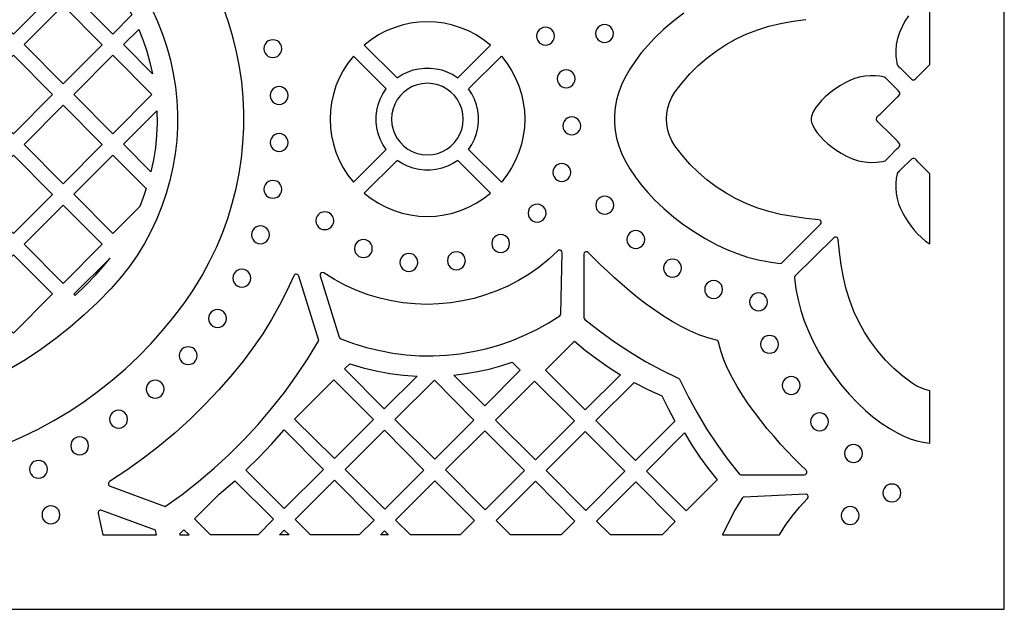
# Model space of a CAD drawing. Header units: millimetres. Extents: x -1176 to 822, y -1617 to -119.
# Tile 74 of 119: x 637 to 822, y -1617 to -1506. Entities that reach past the tile are written whole.
import ezdxf

# ---------------------------------------------------------------- set-up
doc = ezdxf.new("R2010")
doc.units = ezdxf.units.MM
doc.layers.add('pattern', color=5, linetype='Continuous', true_color=0x0000ff)

msp = doc.modelspace()

# ---------------------------------------------------------------- linework, layer by layer
at = {"layer": 'pattern'}
for points in [[(-1176, -1616.8), (822, -1616.8), (822, -118.96), (-1176, -118.96)], [(635.69, -1493.82), (642.99, -1501.21), (635.64, -1508.58), (628.34, -1501.18)], [(651.97, -1496.24), (653.34, -1497.87), (654.61, -1499.56), (655.8, -1501.3), (656.9, -1503.11), (657.93, -1504.98), (654.34, -1508.58), (647.03, -1501.18)], [(652.33, -1510.6), (644.99, -1517.97), (637.69, -1510.57), (645.03, -1503.2)], [(707.8, -1516.83), (708.75, -1516.21), (709.76, -1515.72), (710.8, -1515.34), (711.87, -1515.1), (712.96, -1514.97), (714.06, -1514.97), (715.14, -1515.1), (716.22, -1515.34), (717.26, -1515.72), (718.26, -1516.21), (719.22, -1516.83), (725.39, -1510.67), (724.07, -1509.64), (722.68, -1508.75), (721.24, -1508), (719.75, -1507.38), (718.22, -1506.91), (716.67, -1506.56), (715.09, -1506.36), (713.51, -1506.29), (711.92, -1506.36), (710.35, -1506.56), (708.79, -1506.91), (707.27, -1507.38), (705.78, -1508), (704.34, -1508.75), (702.95, -1509.64), (701.63, -1510.67)], [(745.14, -1508.48), (745.2, -1508.93), (745.37, -1509.33), (745.64, -1509.67), (745.98, -1509.94), (746.38, -1510.11), (746.83, -1510.17), (747.28, -1510.11), (747.68, -1509.94), (748.02, -1509.67), (748.28, -1509.33), (748.45, -1508.93), (748.51, -1508.48), (748.45, -1508.03), (748.28, -1507.63), (748.02, -1507.29), (747.68, -1507.03), (747.28, -1506.86), (746.83, -1506.8), (746.38, -1506.86), (745.98, -1507.03), (745.64, -1507.29), (745.37, -1507.63), (745.2, -1508.03)], [(661.82, -1516.08), (656.38, -1510.57), (659.22, -1507.73), (660.03, -1509.77), (660.73, -1511.83), (661.33, -1513.93)], [(734.04, -1508.97), (734.1, -1509.41), (734.27, -1509.82), (734.54, -1510.16), (734.88, -1510.42), (735.28, -1510.59), (735.73, -1510.65), (736.18, -1510.59), (736.58, -1510.42), (736.92, -1510.16), (737.18, -1509.82), (737.35, -1509.41), (737.41, -1508.97), (737.35, -1508.52), (737.18, -1508.12), (736.92, -1507.77), (736.58, -1507.51), (736.18, -1507.34), (735.73, -1507.28), (735.28, -1507.34), (734.88, -1507.51), (734.54, -1507.77), (734.27, -1508.12), (734.1, -1508.52)], [(682.76, -1511.33), (682.82, -1511.77), (682.99, -1512.18), (683.25, -1512.52), (683.59, -1512.78), (683.99, -1512.95), (684.44, -1513.01), (684.89, -1512.95), (685.29, -1512.78), (685.63, -1512.52), (685.9, -1512.18), (686.07, -1511.77), (686.13, -1511.33), (686.07, -1510.88), (685.9, -1510.47), (685.63, -1510.13), (685.29, -1509.87), (684.89, -1509.7), (684.44, -1509.64), (683.99, -1509.7), (683.59, -1509.87), (683.25, -1510.13), (682.99, -1510.47), (682.82, -1510.88)], [(628.34, -1519.95), (635.69, -1512.58), (642.99, -1519.98), (635.64, -1527.35)], [(654.38, -1512.58), (661.68, -1519.98), (654.34, -1527.35), (647.03, -1519.95)], [(699.59, -1536.46), (705.76, -1530.3), (705.14, -1529.34), (704.64, -1528.34), (704.27, -1527.29), (704.02, -1526.22), (703.9, -1525.13), (703.9, -1524.04), (704.02, -1522.95), (704.27, -1521.88), (704.64, -1520.83), (705.14, -1519.83), (705.76, -1518.87), (699.59, -1512.71), (698.56, -1514.03), (697.67, -1515.41), (696.92, -1516.86), (696.31, -1518.35), (695.83, -1519.87), (695.49, -1521.43), (695.28, -1523), (695.21, -1524.59), (695.28, -1526.17), (695.49, -1527.75), (695.83, -1529.3), (696.31, -1530.83), (696.92, -1532.32), (697.67, -1533.76), (698.56, -1535.14)], [(721.26, -1530.3), (721.88, -1529.34), (722.38, -1528.34), (722.75, -1527.29), (723, -1526.22), (723.12, -1525.13), (723.12, -1524.04), (723, -1522.95), (722.75, -1521.88), (722.38, -1520.84), (721.88, -1519.83), (721.26, -1518.88), (727.43, -1512.71), (728.46, -1514.03), (729.34, -1515.41), (730.1, -1516.86), (730.71, -1518.35), (731.19, -1519.87), (731.53, -1521.43), (731.74, -1523), (731.81, -1524.59), (731.74, -1526.17), (731.53, -1527.75), (731.19, -1529.3), (730.71, -1530.83), (730.1, -1532.32), (729.34, -1533.76), (728.46, -1535.14), (727.43, -1536.46)], [(737.92, -1517), (737.98, -1517.44), (738.15, -1517.85), (738.41, -1518.19), (738.75, -1518.45), (739.16, -1518.62), (739.6, -1518.68), (740.05, -1518.62), (740.45, -1518.45), (740.79, -1518.19), (741.06, -1517.85), (741.23, -1517.44), (741.29, -1517), (741.23, -1516.55), (741.06, -1516.14), (740.79, -1515.8), (740.45, -1515.54), (740.05, -1515.37), (739.6, -1515.31), (739.16, -1515.37), (738.75, -1515.54), (738.41, -1515.8), (738.15, -1516.14), (737.98, -1516.55)], [(798.19, -1525.1), (798.01, -1524.84), (797.96, -1524.58), (798.05, -1524.28), (798.22, -1524.03), (798.43, -1523.83), (798.64, -1523.63), (799.89, -1522.39), (801.15, -1521.15), (801.77, -1520.53), (801.94, -1520.39), (802.1, -1520.25), (802.25, -1520.09), (802.35, -1519.88), (802.34, -1519.65), (802.22, -1519.42), (802.04, -1519.2), (801.85, -1519.01), (801.71, -1518.87), (800.82, -1517.98), (799.93, -1517.09), (799.79, -1516.93), (799.64, -1516.79), (799.45, -1516.69), (798.58, -1516.5), (797.71, -1516.42), (796.83, -1516.43), (795.78, -1516.51), (794.78, -1516.69), (793.83, -1516.96), (792.92, -1517.31), (792.04, -1517.74), (791.17, -1518.24), (790.3, -1518.81), (789.66, -1519.27), (788.99, -1519.8), (788.31, -1520.4), (787.65, -1521.05), (787.03, -1521.75), (786.49, -1522.48), (786.05, -1523.24), (785.74, -1524.03), (785.66, -1524.44), (785.67, -1524.83), (785.76, -1525.21), (785.9, -1525.59), (786.29, -1526.39), (786.81, -1527.15), (787.41, -1527.86), (788.06, -1528.53), (788.73, -1529.14), (789.39, -1529.68), (790.32, -1530.37), (791.31, -1531), (792.35, -1531.56), (793.44, -1532.04), (794.56, -1532.4), (795.7, -1532.64), (796.83, -1532.74), (797.96, -1532.71), (799.07, -1532.56), (799.33, -1532.52), (799.58, -1532.42), (799.85, -1532.19), (800.09, -1531.94), (800.32, -1531.68), (801.79, -1530.2), (802.02, -1529.98), (802.2, -1529.79), (802.32, -1529.62), (802.37, -1529.46), (802.33, -1529.28), (802.19, -1529.07), (801.96, -1528.81), (800.7, -1527.57)], [(706.77, -1524.59), (706.84, -1525.58), (707.05, -1526.53), (707.39, -1527.43), (707.85, -1528.26), (708.42, -1529.01), (709.09, -1529.67), (709.84, -1530.24), (710.67, -1530.7), (711.56, -1531.04), (712.51, -1531.25), (713.51, -1531.33), (714.51, -1531.25), (715.46, -1531.04), (716.35, -1530.7), (717.18, -1530.24), (717.93, -1529.67), (718.6, -1529.01), (719.16, -1528.26), (719.62, -1527.43), (719.96, -1526.53), (720.18, -1525.58), (720.25, -1524.59), (720.18, -1523.59), (719.96, -1522.64), (719.62, -1521.74), (719.16, -1520.92), (718.6, -1520.16), (717.93, -1519.5), (717.18, -1518.93), (716.35, -1518.47), (715.46, -1518.13), (714.51, -1517.92), (713.51, -1517.85), (712.51, -1517.92), (711.56, -1518.13), (710.67, -1518.47), (709.84, -1518.93), (709.09, -1519.5), (708.42, -1520.16), (707.85, -1520.92), (707.39, -1521.74), (707.05, -1522.64), (706.84, -1523.59)], [(683.93, -1520.14), (683.99, -1520.59), (684.16, -1520.99), (684.42, -1521.33), (684.76, -1521.59), (685.17, -1521.76), (685.61, -1521.82), (686.06, -1521.76), (686.47, -1521.59), (686.81, -1521.33), (687.07, -1520.99), (687.24, -1520.59), (687.3, -1520.14), (687.24, -1519.69), (687.07, -1519.29), (686.81, -1518.95), (686.47, -1518.68), (686.06, -1518.51), (685.61, -1518.45), (685.17, -1518.51), (684.76, -1518.68), (684.42, -1518.95), (684.16, -1519.29), (683.99, -1519.69)], [(652.33, -1529.36), (644.99, -1536.73), (637.69, -1529.33), (645.03, -1521.97)], [(661.51, -1534.53), (656.38, -1529.32), (662.64, -1523.04), (662.67, -1525.37), (662.57, -1527.67), (662.35, -1529.96), (661.99, -1532.24)], [(738.97, -1525.87), (739.03, -1526.32), (739.2, -1526.72), (739.47, -1527.06), (739.81, -1527.32), (740.21, -1527.49), (740.66, -1527.55), (741.11, -1527.49), (741.51, -1527.32), (741.85, -1527.06), (742.11, -1526.72), (742.28, -1526.32), (742.34, -1525.87), (742.28, -1525.42), (742.11, -1525.02), (741.85, -1524.68), (741.51, -1524.41), (741.11, -1524.24), (740.66, -1524.18), (740.21, -1524.24), (739.81, -1524.41), (739.47, -1524.68), (739.2, -1525.02), (739.03, -1525.42)], [(683.93, -1528.99), (683.99, -1529.44), (684.16, -1529.84), (684.42, -1530.18), (684.76, -1530.44), (685.17, -1530.61), (685.61, -1530.67), (686.06, -1530.61), (686.47, -1530.44), (686.81, -1530.18), (687.07, -1529.84), (687.24, -1529.44), (687.3, -1528.99), (687.24, -1528.54), (687.07, -1528.14), (686.81, -1527.8), (686.47, -1527.53), (686.06, -1527.36), (685.61, -1527.3), (685.17, -1527.36), (684.76, -1527.53), (684.42, -1527.8), (684.16, -1528.14), (683.99, -1528.54)], [(628.34, -1538.72), (635.69, -1531.35), (642.99, -1538.75), (635.64, -1546.12)], [(660.65, -1537.64), (660.07, -1539.34), (659.42, -1541.02), (654.34, -1546.11), (647.03, -1538.71), (654.34, -1531.37)], [(701.63, -1538.51), (702.95, -1539.53), (704.34, -1540.42), (705.78, -1541.17), (707.27, -1541.79), (708.79, -1542.27), (710.35, -1542.61), (711.92, -1542.82), (713.51, -1542.88), (715.09, -1542.82), (716.67, -1542.61), (718.22, -1542.27), (719.75, -1541.79), (721.24, -1541.17), (722.68, -1540.42), (724.07, -1539.53), (725.38, -1538.51), (719.22, -1532.34), (718.27, -1532.96), (717.26, -1533.46), (716.22, -1533.83), (715.15, -1534.08), (714.06, -1534.2), (712.96, -1534.2), (711.87, -1534.08), (710.8, -1533.83), (709.76, -1533.46), (708.75, -1532.96), (707.8, -1532.34)], [(737.09, -1534.62), (737.15, -1535.06), (737.32, -1535.47), (737.58, -1535.81), (737.92, -1536.07), (738.32, -1536.24), (738.77, -1536.3), (739.22, -1536.24), (739.62, -1536.07), (739.96, -1535.81), (740.23, -1535.47), (740.4, -1535.06), (740.46, -1534.62), (740.4, -1534.17), (740.23, -1533.76), (739.96, -1533.42), (739.62, -1533.16), (739.22, -1532.99), (738.77, -1532.93), (738.32, -1532.99), (737.92, -1533.16), (737.58, -1533.42), (737.32, -1533.76), (737.15, -1534.17)], [(808, -1534.89), (807.55, -1534.43), (806.31, -1533.18), (805.69, -1532.55), (805.54, -1532.39), (805.4, -1532.22), (805.24, -1532.08), (805.03, -1531.97), (804.8, -1531.98), (804.57, -1532.1), (804.35, -1532.28), (804.16, -1532.47), (804.03, -1532.62), (803.13, -1533.51), (802.24, -1534.4), (802.08, -1534.54), (801.94, -1534.68), (801.84, -1534.87), (801.65, -1535.74), (801.58, -1536.61), (801.58, -1537.49), (801.66, -1538.55), (801.84, -1539.54), (802.11, -1540.49), (802.46, -1541.4), (802.89, -1542.29), (803.39, -1543.16), (803.96, -1544.02), (804.46, -1544.72), (805.05, -1545.45), (805.7, -1546.18), (806.42, -1546.88), (807.19, -1547.52), (808, -1548.06)], [(682.76, -1537.8), (682.82, -1538.24), (682.99, -1538.65), (683.26, -1538.99), (683.6, -1539.25), (684, -1539.42), (684.45, -1539.48), (684.9, -1539.42), (685.3, -1539.25), (685.64, -1538.99), (685.9, -1538.65), (686.07, -1538.24), (686.13, -1537.8), (686.07, -1537.35), (685.9, -1536.94), (685.64, -1536.6), (685.3, -1536.34), (684.9, -1536.17), (684.45, -1536.11), (684, -1536.17), (683.6, -1536.34), (683.26, -1536.6), (682.99, -1536.94), (682.82, -1537.35)], [(745.17, -1540.77), (745.23, -1541.22), (745.4, -1541.62), (745.66, -1541.96), (746, -1542.22), (746.41, -1542.39), (746.85, -1542.45), (747.3, -1542.39), (747.7, -1542.22), (748.04, -1541.96), (748.31, -1541.62), (748.48, -1541.22), (748.54, -1540.77), (748.48, -1540.32), (748.31, -1539.92), (748.04, -1539.57), (747.7, -1539.31), (747.3, -1539.14), (746.85, -1539.08), (746.41, -1539.14), (746, -1539.31), (745.66, -1539.57), (745.4, -1539.92), (745.23, -1540.32)], [(652.37, -1548.09), (644.99, -1555.5), (637.68, -1548.09), (644.99, -1540.76)], [(692.52, -1543.69), (692.58, -1544.14), (692.75, -1544.54), (693.02, -1544.89), (693.36, -1545.15), (693.76, -1545.32), (694.21, -1545.38), (694.66, -1545.32), (695.06, -1545.15), (695.4, -1544.89), (695.66, -1544.54), (695.83, -1544.14), (695.89, -1543.69), (695.83, -1543.24), (695.66, -1542.84), (695.4, -1542.5), (695.06, -1542.24), (694.66, -1542.07), (694.21, -1542.01), (693.76, -1542.07), (693.36, -1542.24), (693.02, -1542.5), (692.75, -1542.84), (692.58, -1543.24)], [(732.44, -1542.26), (732.5, -1542.71), (732.67, -1543.11), (732.94, -1543.45), (733.28, -1543.72), (733.68, -1543.89), (734.13, -1543.95), (734.58, -1543.89), (734.98, -1543.72), (735.32, -1543.45), (735.58, -1543.11), (735.75, -1542.71), (735.81, -1542.26), (735.75, -1541.81), (735.58, -1541.41), (735.32, -1541.07), (734.98, -1540.81), (734.58, -1540.64), (734.13, -1540.58), (733.68, -1540.64), (733.28, -1540.81), (732.94, -1541.07), (732.67, -1541.41), (732.5, -1541.81)], [(680.43, -1546.34), (680.49, -1546.79), (680.66, -1547.19), (680.92, -1547.53), (681.26, -1547.79), (681.66, -1547.96), (682.11, -1548.02), (682.56, -1547.96), (682.96, -1547.79), (683.3, -1547.53), (683.57, -1547.19), (683.74, -1546.79), (683.8, -1546.34), (683.74, -1545.89), (683.57, -1545.49), (683.3, -1545.15), (682.96, -1544.88), (682.56, -1544.71), (682.11, -1544.65), (681.66, -1544.71), (681.26, -1544.88), (680.92, -1545.15), (680.66, -1545.49), (680.49, -1545.89)], [(751.01, -1547.24), (751.07, -1547.69), (751.24, -1548.09), (751.5, -1548.43), (751.84, -1548.7), (752.25, -1548.87), (752.7, -1548.93), (753.14, -1548.87), (753.54, -1548.7), (753.89, -1548.43), (754.15, -1548.09), (754.32, -1547.69), (754.38, -1547.24), (754.32, -1546.79), (754.15, -1546.39), (753.89, -1546.05), (753.54, -1545.78), (753.14, -1545.61), (752.7, -1545.55), (752.25, -1545.61), (751.84, -1545.78), (751.5, -1546.05), (751.24, -1546.39), (751.07, -1546.79)], [(699.78, -1548.94), (699.84, -1549.39), (700.01, -1549.79), (700.27, -1550.13), (700.62, -1550.4), (701.02, -1550.57), (701.47, -1550.63), (701.91, -1550.57), (702.32, -1550.4), (702.66, -1550.13), (702.92, -1549.79), (703.09, -1549.39), (703.15, -1548.94), (703.09, -1548.49), (702.92, -1548.09), (702.66, -1547.75), (702.32, -1547.48), (701.91, -1547.31), (701.47, -1547.25), (701.02, -1547.31), (700.62, -1547.48), (700.27, -1547.75), (700.01, -1548.09), (699.84, -1548.49)], [(725.6, -1547.98), (725.66, -1548.43), (725.83, -1548.84), (726.1, -1549.18), (726.44, -1549.44), (726.84, -1549.61), (727.29, -1549.67), (727.74, -1549.61), (728.14, -1549.44), (728.48, -1549.18), (728.74, -1548.84), (728.91, -1548.43), (728.97, -1547.98), (728.91, -1547.54), (728.74, -1547.13), (728.48, -1546.79), (728.14, -1546.53), (727.74, -1546.36), (727.29, -1546.3), (726.84, -1546.36), (726.44, -1546.53), (726.1, -1546.79), (725.83, -1547.13), (725.66, -1547.54)], [(808, -1575.7), (807.13, -1575.48), (806.28, -1575.16), (805.45, -1574.76), (804.67, -1574.27), (802.9, -1572.92), (801.23, -1571.47), (799.68, -1569.91), (798.24, -1568.24), (796.92, -1566.49), (795.72, -1564.65), (794.66, -1562.74), (793.72, -1560.75), (792.93, -1558.69), (792.27, -1556.58), (791.76, -1554.41), (791.34, -1552.02), (791, -1549.62), (790.76, -1547.2), (790.69, -1546.99), (790.54, -1546.84), (790.35, -1546.77), (790.14, -1546.78), (789.94, -1546.9), (782.68, -1554.07), (782.56, -1554.25), (782.54, -1554.47), (782.82, -1556.56), (783.22, -1558.61), (783.74, -1560.6), (784.38, -1562.56), (785.15, -1564.49), (786.05, -1566.4), (787.21, -1568.55), (788.46, -1570.61), (789.81, -1572.59), (791.27, -1574.49), (792.83, -1576.32), (794.51, -1578.1), (795.87, -1579.39), (797.29, -1580.59), (798.78, -1581.7), (800.33, -1582.73), (801.96, -1583.67), (803.11, -1584.24), (804.3, -1584.71), (805.52, -1585.09), (806.75, -1585.37), (808, -1585.55)], [(697.2, -1565.89), (699.61, -1566.79), (702.06, -1567.54), (704.54, -1568.14), (707.03, -1568.6), (709.54, -1568.92), (712.05, -1569.09), (714.57, -1569.11), (717.08, -1568.99), (719.58, -1568.73), (722.06, -1568.33), (724.51, -1567.78), (726.94, -1567.09), (729.33, -1566.27), (731.67, -1565.3), (733.97, -1564.2), (736.21, -1562.96), (738.39, -1561.58), (738.55, -1561.41), (738.6, -1561.19), (738.87, -1549.71), (738.81, -1549.48), (738.67, -1549.31), (738.47, -1549.22), (738.25, -1549.23), (738.05, -1549.36), (736.32, -1550.95), (734.5, -1552.41), (732.62, -1553.74), (730.66, -1554.93), (728.64, -1555.98), (726.57, -1556.89), (724.46, -1557.67), (722.31, -1558.3), (720.12, -1558.8), (717.91, -1559.15), (715.68, -1559.36), (713.45, -1559.43), (711.21, -1559.36), (708.97, -1559.14), (706.75, -1558.78), (704.54, -1558.27), (702.37, -1557.62), (700.22, -1556.82), (698.12, -1555.87), (696.06, -1554.78), (694.06, -1553.53), (693.83, -1553.45), (693.6, -1553.49), (693.42, -1553.63), (693.32, -1553.83), (693.34, -1554.08), (696.92, -1565.59), (697.02, -1565.77)], [(717.27, -1551.22), (717.33, -1551.67), (717.5, -1552.07), (717.76, -1552.41), (718.1, -1552.68), (718.5, -1552.85), (718.95, -1552.91), (719.4, -1552.85), (719.8, -1552.68), (720.14, -1552.41), (720.41, -1552.07), (720.57, -1551.67), (720.64, -1551.22), (720.57, -1550.77), (720.41, -1550.37), (720.14, -1550.03), (719.8, -1549.76), (719.4, -1549.59), (718.95, -1549.53), (718.5, -1549.59), (718.1, -1549.76), (717.76, -1550.03), (717.5, -1550.37), (717.33, -1550.77)], [(742.92, -1561.88), (742.96, -1562.09), (743.1, -1562.25), (745.86, -1564.43), (748.68, -1566.47), (751.58, -1568.39), (754.55, -1570.17), (757.61, -1571.84), (760.77, -1573.39), (760.91, -1573.49), (761, -1573.63), (762.55, -1576.78), (764.22, -1579.85), (766, -1582.82), (767.92, -1585.72), (769.96, -1588.54), (772.14, -1591.3), (772.3, -1591.44), (772.51, -1591.48), (784.39, -1591.48), (784.62, -1591.42), (784.78, -1591.28), (784.86, -1591.07), (784.85, -1590.86), (784.72, -1590.65), (783.59, -1589.54), (782.41, -1588.34), (781.19, -1587.06), (779.94, -1585.71), (778.69, -1584.3), (777.43, -1582.83), (776.2, -1581.31), (775, -1579.74), (773.84, -1578.15), (772.75, -1576.52), (771.73, -1574.87), (770.8, -1573.2), (769.97, -1571.53), (769.26, -1569.85), (768.68, -1568.18), (768.25, -1566.52), (768.18, -1566.33), (768.07, -1566.21), (767.88, -1566.15), (766.22, -1565.72), (764.55, -1565.14), (762.87, -1564.43), (761.2, -1563.6), (759.53, -1562.67), (757.88, -1561.65), (756.26, -1560.55), (754.66, -1559.4), (753.1, -1558.19), (751.58, -1556.96), (750.11, -1555.7), (748.7, -1554.45), (747.35, -1553.2), (746.07, -1551.98), (744.87, -1550.8), (743.75, -1549.66), (743.55, -1549.54), (743.33, -1549.53), (743.13, -1549.61), (742.98, -1549.77), (742.93, -1550)], [(635.65, -1550.14), (643.03, -1557.48), (635.64, -1564.88), (628.33, -1557.48)], [(653.82, -1550.73), (647.03, -1557.54), (647.27, -1557.77), (649.24, -1555.87), (651.15, -1553.89), (652.53, -1552.34)], [(708.34, -1551.53), (708.4, -1551.98), (708.57, -1552.38), (708.83, -1552.73), (709.17, -1552.99), (709.57, -1553.16), (710.02, -1553.22), (710.47, -1553.16), (710.87, -1552.99), (711.21, -1552.73), (711.48, -1552.38), (711.65, -1551.98), (711.71, -1551.53), (711.65, -1551.09), (711.48, -1550.68), (711.21, -1550.34), (710.87, -1550.08), (710.47, -1549.91), (710.02, -1549.85), (709.57, -1549.91), (709.17, -1550.08), (708.83, -1550.34), (708.57, -1550.68), (708.4, -1551.09)], [(757.92, -1552.61), (757.98, -1553.05), (758.15, -1553.46), (758.41, -1553.8), (758.75, -1554.06), (759.15, -1554.23), (759.6, -1554.29), (760.05, -1554.23), (760.45, -1554.06), (760.79, -1553.8), (761.06, -1553.46), (761.23, -1553.05), (761.29, -1552.61), (761.23, -1552.16), (761.06, -1551.76), (760.79, -1551.41), (760.45, -1551.15), (760.05, -1550.98), (759.6, -1550.92), (759.15, -1550.98), (758.75, -1551.15), (758.41, -1551.41), (758.15, -1551.76), (757.98, -1552.16)], [(676.92, -1554.51), (676.98, -1554.95), (677.15, -1555.36), (677.41, -1555.7), (677.76, -1555.96), (678.16, -1556.13), (678.61, -1556.19), (679.05, -1556.13), (679.46, -1555.96), (679.8, -1555.7), (680.06, -1555.36), (680.23, -1554.95), (680.29, -1554.51), (680.23, -1554.06), (680.06, -1553.65), (679.8, -1553.31), (679.46, -1553.05), (679.05, -1552.88), (678.61, -1552.82), (678.16, -1552.88), (677.76, -1553.05), (677.41, -1553.31), (677.15, -1553.65), (676.98, -1554.06)], [(765.65, -1556.63), (765.71, -1557.08), (765.88, -1557.48), (766.14, -1557.83), (766.49, -1558.09), (766.89, -1558.26), (767.34, -1558.32), (767.78, -1558.26), (768.19, -1558.09), (768.53, -1557.83), (768.79, -1557.48), (768.96, -1557.08), (769.02, -1556.63), (768.96, -1556.18), (768.79, -1555.78), (768.53, -1555.44), (768.19, -1555.18), (767.78, -1555.01), (767.34, -1554.95), (766.89, -1555.01), (766.49, -1555.18), (766.14, -1555.44), (765.88, -1555.78), (765.71, -1556.18)], [(774.09, -1558.97), (774.15, -1559.42), (774.32, -1559.83), (774.59, -1560.17), (774.93, -1560.43), (775.33, -1560.6), (775.78, -1560.66), (776.23, -1560.6), (776.63, -1560.43), (776.97, -1560.17), (777.23, -1559.83), (777.4, -1559.42), (777.46, -1558.97), (777.4, -1558.53), (777.23, -1558.12), (776.97, -1557.78), (776.63, -1557.52), (776.23, -1557.35), (775.78, -1557.29), (775.33, -1557.35), (774.93, -1557.52), (774.59, -1557.78), (774.32, -1558.12), (774.15, -1558.53)], [(672.34, -1562.09), (672.4, -1562.54), (672.57, -1562.94), (672.84, -1563.28), (673.18, -1563.55), (673.58, -1563.72), (674.03, -1563.78), (674.48, -1563.72), (674.88, -1563.55), (675.22, -1563.28), (675.48, -1562.94), (675.65, -1562.54), (675.71, -1562.09), (675.65, -1561.64), (675.48, -1561.24), (675.22, -1560.9), (674.88, -1560.63), (674.48, -1560.46), (674.03, -1560.4), (673.58, -1560.46), (673.18, -1560.63), (672.84, -1560.9), (672.57, -1561.24), (672.4, -1561.64)], [(749.82, -1572.66), (743.18, -1579.3), (735.7, -1571.83), (741.14, -1566.38), (743.21, -1568.09), (745.34, -1569.71), (747.54, -1571.23)], [(776.16, -1566.95), (776.22, -1567.4), (776.39, -1567.81), (776.66, -1568.15), (777, -1568.41), (777.4, -1568.58), (777.85, -1568.64), (778.3, -1568.58), (778.7, -1568.41), (779.04, -1568.15), (779.3, -1567.81), (779.47, -1567.4), (779.53, -1566.95), (779.47, -1566.51), (779.3, -1566.1), (779.04, -1565.76), (778.7, -1565.5), (778.3, -1565.33), (777.85, -1565.27), (777.4, -1565.33), (777, -1565.5), (776.66, -1565.76), (776.39, -1566.1), (776.22, -1566.51)], [(666.85, -1569.08), (666.91, -1569.53), (667.08, -1569.93), (667.34, -1570.28), (667.68, -1570.54), (668.09, -1570.71), (668.53, -1570.77), (668.98, -1570.71), (669.38, -1570.54), (669.72, -1570.28), (669.99, -1569.93), (670.16, -1569.53), (670.22, -1569.08), (670.16, -1568.63), (669.99, -1568.23), (669.72, -1567.89), (669.38, -1567.63), (668.98, -1567.46), (668.53, -1567.4), (668.09, -1567.46), (667.68, -1567.63), (667.34, -1567.89), (667.08, -1568.23), (666.91, -1568.63)], [(698.91, -1570.61), (701.4, -1571.35), (703.9, -1571.95), (706.42, -1572.41), (708.97, -1572.73), (711.56, -1572.92), (705.38, -1579.09), (697.94, -1571.58)], [(718.49, -1572.73), (720.74, -1572.46), (722.95, -1572.08), (725.13, -1571.6), (727.3, -1571.01), (729.46, -1570.32), (730.97, -1571.83), (724.28, -1578.52)], [(660.63, -1575.38), (660.69, -1575.83), (660.86, -1576.23), (661.12, -1576.57), (661.46, -1576.84), (661.86, -1577.01), (662.31, -1577.07), (662.76, -1577.01), (663.16, -1576.84), (663.5, -1576.57), (663.77, -1576.23), (663.94, -1575.83), (664, -1575.38), (663.94, -1574.93), (663.77, -1574.53), (663.5, -1574.19), (663.16, -1573.93), (662.76, -1573.76), (662.31, -1573.7), (661.86, -1573.76), (661.46, -1573.93), (661.12, -1574.19), (660.86, -1574.53), (660.69, -1574.93)], [(696.02, -1588.45), (688.5, -1581.02), (695.91, -1573.61), (703.36, -1581.12)], [(707.4, -1581.12), (714.82, -1573.71), (722.26, -1581.22), (714.92, -1588.56)], [(733.67, -1573.86), (741.15, -1581.33), (733.82, -1588.66), (726.31, -1581.22)], [(780.24, -1574.69), (780.3, -1575.14), (780.47, -1575.54), (780.73, -1575.88), (781.07, -1576.14), (781.48, -1576.31), (781.93, -1576.37), (782.37, -1576.31), (782.77, -1576.14), (783.12, -1575.88), (783.38, -1575.54), (783.55, -1575.14), (783.61, -1574.69), (783.55, -1574.24), (783.38, -1573.84), (783.12, -1573.5), (782.77, -1573.23), (782.37, -1573.06), (781.93, -1573), (781.48, -1573.06), (781.07, -1573.23), (780.73, -1573.5), (780.47, -1573.84), (780.3, -1574.24)], [(760.01, -1581.4), (752.67, -1588.8), (745.16, -1581.29), (752.4, -1574.13), (754.98, -1575.44), (757.62, -1576.63), (758.77, -1579.03)], [(653.75, -1581.04), (653.81, -1581.49), (653.98, -1581.89), (654.25, -1582.23), (654.59, -1582.5), (654.99, -1582.67), (655.44, -1582.73), (655.89, -1582.67), (656.29, -1582.5), (656.63, -1582.23), (656.89, -1581.89), (657.06, -1581.49), (657.12, -1581.04), (657.06, -1580.59), (656.89, -1580.19), (656.63, -1579.85), (656.29, -1579.59), (655.89, -1579.42), (655.44, -1579.36), (654.99, -1579.42), (654.59, -1579.59), (654.25, -1579.85), (653.98, -1580.19), (653.81, -1580.59)], [(785.57, -1581.52), (785.63, -1581.97), (785.8, -1582.37), (786.06, -1582.71), (786.4, -1582.98), (786.8, -1583.15), (787.25, -1583.21), (787.7, -1583.15), (788.1, -1582.98), (788.44, -1582.71), (788.71, -1582.37), (788.88, -1581.97), (788.94, -1581.52), (788.88, -1581.07), (788.71, -1580.67), (788.44, -1580.33), (788.1, -1580.07), (787.7, -1579.9), (787.25, -1579.84), (786.8, -1579.9), (786.4, -1580.07), (786.06, -1580.33), (785.8, -1580.67), (785.63, -1581.07)], [(679.38, -1590.65), (681.85, -1588.19), (684.24, -1585.65), (686.54, -1583.02), (693.97, -1590.53), (686.58, -1597.85)], [(705.42, -1583.11), (712.86, -1590.62), (705.48, -1597.99), (698.04, -1590.48)], [(646.43, -1586.06), (646.49, -1586.5), (646.66, -1586.91), (646.92, -1587.25), (647.26, -1587.51), (647.67, -1587.68), (648.12, -1587.74), (648.56, -1587.68), (648.97, -1587.51), (649.31, -1587.25), (649.57, -1586.91), (649.74, -1586.5), (649.8, -1586.06), (649.74, -1585.61), (649.57, -1585.2), (649.31, -1584.86), (648.97, -1584.6), (648.56, -1584.43), (648.12, -1584.37), (647.67, -1584.43), (647.26, -1584.6), (646.92, -1584.86), (646.66, -1585.2), (646.49, -1585.61)], [(724.39, -1598.09), (716.94, -1590.58), (724.28, -1583.25), (731.79, -1590.69)], [(743.18, -1583.35), (750.65, -1590.83), (743.28, -1598.19), (735.85, -1590.69)], [(761.83, -1583.63), (763.25, -1585.92), (764.75, -1588.15), (766.32, -1590.32), (767.98, -1592.44), (762.18, -1598.3), (754.7, -1590.82)], [(791.95, -1587.49), (792.01, -1587.94), (792.18, -1588.34), (792.45, -1588.68), (792.79, -1588.95), (793.19, -1589.12), (793.64, -1589.18), (794.09, -1589.12), (794.49, -1588.95), (794.83, -1588.68), (795.09, -1588.34), (795.26, -1587.94), (795.32, -1587.49), (795.26, -1587.04), (795.09, -1586.64), (794.83, -1586.3), (794.49, -1586.03), (794.09, -1585.86), (793.64, -1585.8), (793.19, -1585.86), (792.79, -1586.03), (792.45, -1586.3), (792.18, -1586.64), (792.01, -1587.04)], [(638.67, -1590.46), (638.73, -1590.91), (638.9, -1591.32), (639.17, -1591.66), (639.51, -1591.92), (639.91, -1592.09), (640.36, -1592.15), (640.81, -1592.09), (641.21, -1591.92), (641.55, -1591.66), (641.81, -1591.32), (641.98, -1590.91), (642.04, -1590.46), (641.98, -1590.02), (641.81, -1589.61), (641.55, -1589.27), (641.21, -1589.01), (640.81, -1588.84), (640.36, -1588.78), (639.91, -1588.84), (639.51, -1589.01), (639.17, -1589.27), (638.9, -1589.61), (638.73, -1590.02)], [(672.74, -1602.8), (669.7, -1599.77), (674.37, -1595.15), (677.28, -1592.61), (684.56, -1599.87), (681.66, -1602.8)], [(700.67, -1602.8), (691.53, -1602.8), (688.62, -1599.89), (696.02, -1592.5), (703.48, -1600.03)], [(719.67, -1602.8), (710.32, -1602.8), (707.51, -1600.01), (714.92, -1592.61), (722.36, -1600.12)], [(738.68, -1602.8), (729.12, -1602.8), (726.41, -1600.12), (733.82, -1592.71), (741.26, -1600.22)], [(757.63, -1602.8), (747.93, -1602.8), (745.33, -1600.2), (752.68, -1592.85), (760.13, -1600.31)], [(799.18, -1594.91), (799.24, -1595.36), (799.41, -1595.77), (799.67, -1596.11), (800.01, -1596.37), (800.41, -1596.54), (800.86, -1596.6), (801.31, -1596.54), (801.71, -1596.37), (802.05, -1596.11), (802.32, -1595.77), (802.49, -1595.36), (802.55, -1594.91), (802.49, -1594.47), (802.32, -1594.06), (802.05, -1593.72), (801.71, -1593.46), (801.31, -1593.29), (800.86, -1593.23), (800.41, -1593.29), (800.01, -1593.46), (799.67, -1593.72), (799.41, -1594.06), (799.24, -1594.47)], [(779.72, -1602.8), (780.86, -1601), (782.12, -1599.26), (783.5, -1597.59), (785, -1595.98), (785.13, -1595.78), (785.13, -1595.55), (785.05, -1595.35), (784.87, -1595.21), (784.64, -1595.16), (773.1, -1595.68), (772.88, -1595.73), (772.72, -1595.9), (771.34, -1598.14), (770.1, -1600.44), (769.01, -1602.8)], [(641.03, -1599.03), (641.09, -1599.48), (641.26, -1599.88), (641.52, -1600.23), (641.87, -1600.49), (642.27, -1600.66), (642.72, -1600.72), (643.16, -1600.66), (643.57, -1600.49), (643.91, -1600.23), (644.17, -1599.88), (644.34, -1599.48), (644.4, -1599.03), (644.34, -1598.59), (644.17, -1598.18), (643.91, -1597.84), (643.57, -1597.58), (643.16, -1597.41), (642.72, -1597.35), (642.27, -1597.41), (641.87, -1597.58), (641.52, -1597.84), (641.26, -1598.18), (641.09, -1598.59)], [(791.34, -1599.18), (791.4, -1599.62), (791.57, -1600.03), (791.83, -1600.37), (792.18, -1600.63), (792.58, -1600.8), (793.03, -1600.86), (793.47, -1600.8), (793.88, -1600.63), (794.22, -1600.37), (794.48, -1600.03), (794.65, -1599.62), (794.71, -1599.18), (794.65, -1598.73), (794.48, -1598.33), (794.22, -1597.98), (793.88, -1597.72), (793.47, -1597.55), (793.03, -1597.49), (792.58, -1597.55), (792.18, -1597.72), (791.83, -1597.98), (791.57, -1598.33), (791.4, -1598.73)], [(668.69, -1602.8), (667.73, -1601.85), (666.91, -1602.67), (666.93, -1602.8)], [(687.49, -1602.8), (685.69, -1602.8), (686.58, -1601.9)], [(704.66, -1602.8), (705.45, -1602.02), (706.22, -1602.8)]]:
    msp.add_lwpolyline(points, close=True, dxfattribs=at)
for points in [[(803.96, -1505.16), (803.32, -1506.15), (802.76, -1507.2), (802.29, -1508.29), (801.92, -1509.41), (801.68, -1510.55), (801.58, -1511.68), (801.61, -1512.8), (801.76, -1513.92), (801.81, -1514.18), (801.91, -1514.43), (802.13, -1514.7), (802.39, -1514.94), (802.64, -1515.17), (804.12, -1516.64), (804.35, -1516.87), (804.54, -1517.05), (804.7, -1517.17), (804.86, -1517.21), (805.04, -1517.18), (805.25, -1517.04), (805.51, -1516.8), (806.75, -1515.55), (808, -1514.29), (808, -1501.11)], [(634.24, -1585.72), (637.31, -1584.37), (640.32, -1582.9), (643.25, -1581.3), (646.11, -1579.57), (648.89, -1577.74), (651.59, -1575.78), (654.2, -1573.71), (656.72, -1571.54), (659.15, -1569.25), (661.48, -1566.87), (663.71, -1564.38), (665.84, -1561.79), (667.86, -1559.11), (669.57, -1556.6), (671.13, -1554.03), (672.56, -1551.4), (673.84, -1548.73), (674.97, -1546.01), (675.97, -1543.26), (676.82, -1540.47), (677.53, -1537.65), (678.1, -1534.81), (678.53, -1531.95), (678.82, -1529.08), (678.97, -1526.21), (678.98, -1523.33), (678.84, -1520.46), (678.58, -1517.6), (678.17, -1514.75), (677.62, -1511.92), (676.94, -1509.12), (676.12, -1506.35), (675.16, -1503.62)], [(661.68, -1503.86), (662.76, -1506.21), (663.71, -1508.6), (664.52, -1511.03), (665.19, -1513.49), (665.72, -1515.98), (666.12, -1518.48), (666.39, -1521.01), (666.51, -1523.54), (666.5, -1526.07), (666.36, -1528.6), (666.07, -1531.12), (665.65, -1533.62), (665.1, -1536.11), (664.41, -1538.56), (663.58, -1540.99), (662.61, -1543.37), (661.51, -1545.71), (660.28, -1548), (658.9, -1550.23), (657.4, -1552.4), (655.75, -1554.49), (653.97, -1556.52), (651.53, -1559.03), (648.98, -1561.43), (646.34, -1563.71), (643.61, -1565.88), (640.8, -1567.92), (637.9, -1569.84), (634.91, -1571.63)], [(761.74, -1504.66), (759.84, -1506.12), (758, -1507.68), (756.23, -1509.36), (754.93, -1510.72), (753.73, -1512.14), (752.62, -1513.62), (751.6, -1515.18), (750.65, -1516.8), (750, -1518.15), (749.48, -1519.53), (749.09, -1520.94), (748.83, -1522.38), (748.7, -1523.83), (748.7, -1525.28), (748.83, -1526.73), (749.09, -1528.17), (749.48, -1529.58), (750, -1530.96), (750.65, -1532.31), (751.6, -1533.93), (752.62, -1535.49), (753.73, -1536.97), (754.93, -1538.39), (756.23, -1539.75), (758, -1541.43), (759.84, -1543), (761.74, -1544.45), (763.71, -1545.8), (765.77, -1547.05), (767.92, -1548.21), (769.84, -1549.11), (771.77, -1549.88), (773.72, -1550.53), (775.72, -1551.05), (777.76, -1551.44), (779.86, -1551.72), (780.07, -1551.7), (780.25, -1551.58), (787.43, -1544.32), (787.54, -1544.13), (787.56, -1543.92), (787.49, -1543.72), (787.34, -1543.57), (787.12, -1543.5), (784.7, -1543.26), (782.3, -1542.93), (779.91, -1542.5), (777.74, -1541.99), (775.63, -1541.34), (773.58, -1540.54), (771.59, -1539.61), (769.67, -1538.54), (767.83, -1537.34), (766.08, -1536.03), (764.42, -1534.59), (762.86, -1533.03), (761.4, -1531.37), (760.06, -1529.6), (759.48, -1528.66), (759.03, -1527.68), (758.72, -1526.66), (758.52, -1525.61), (758.46, -1524.56), (758.52, -1523.5), (758.72, -1522.45), (759.03, -1521.43), (759.48, -1520.45), (760.06, -1519.52), (761.4, -1517.74), (762.86, -1516.08), (764.42, -1514.52), (766.08, -1513.09), (767.83, -1511.77), (769.67, -1510.57), (771.59, -1509.51), (773.58, -1508.57), (775.63, -1507.78), (777.74, -1507.12), (779.91, -1506.61), (782.3, -1506.18), (784.7, -1505.85)], [(688.37, -1554.06), (687.1, -1556.86), (685.7, -1559.61), (684.17, -1562.31), (682.53, -1564.97), (680.76, -1567.56), (678.88, -1570.1), (676.87, -1572.58), (674.28, -1575.52), (671.62, -1578.34), (668.88, -1581.03), (666.05, -1583.59), (663.13, -1586.05), (660.11, -1588.39), (656.99, -1590.62), (653.75, -1592.76)], [(653.85, -1593.65), (664.19, -1597.46), (667.37, -1595.18), (670.45, -1592.78), (673.42, -1590.25), (676.28, -1587.62), (679.04, -1584.87), (681.68, -1582.01), (684.21, -1579.05), (686.61, -1575.99), (688.9, -1572.83), (691.06, -1569.58), (693.09, -1566.23), (689.31, -1554.11)], [(651.6, -1598.78), (652.06, -1600.79), (652.48, -1602.8), (662.54, -1602.8), (662.39, -1601.93), (652.26, -1598.19)]]:
    msp.add_lwpolyline(points, dxfattribs=at)
for centre, start, end in [((688.83, -1554.26, 690.51), 17.2939, 156.6087), ((654.02, -1593.18, 690.51), 122.3587, 249.7515), ((652.08, -1598.66, 690.51), 69.7645, 193.6611)]:
    msp.add_arc(centre, 0.5, start, end, dxfattribs=at)

doc.saveas('drawing.dxf')
